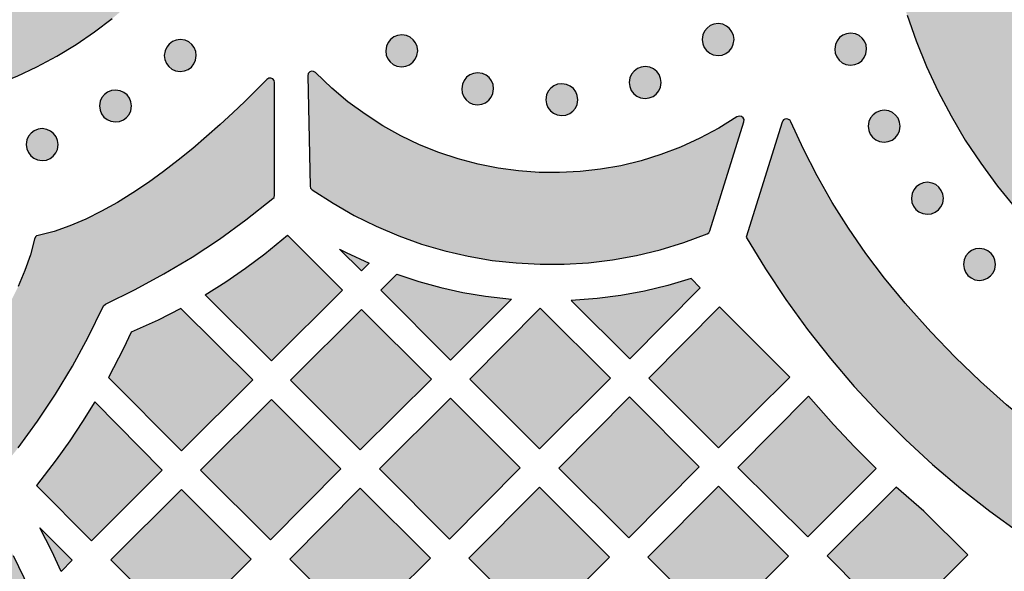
# Model space of a CAD drawing. Header units: millimetres. Extents: x -575 to 893, y -1168 to -690.
# Tile 53 of 72: x 528 to 632, y -1005 to -947. Entities that reach past the tile are written whole.
import ezdxf

# ---------------------------------------------------------------- set-up
doc = ezdxf.new("R2010")
doc.units = ezdxf.units.MM
doc.layers.add('pattern', color=7, linetype='Continuous', true_color=0x000000)

msp = doc.modelspace()

# ---------------------------------------------------------------- hatches: boundary and pattern name
at = {"layer": 'pattern'}
for points in [[(629.52, -893.61), (627.81, -896.12), (626.24, -898.69), (624.82, -901.31), (623.54, -903.98), (622.41, -906.7), (621.41, -909.45), (620.56, -912.24), (619.85, -915.06), (619.28, -917.9), (618.85, -920.75), (618.56, -923.62), (618.41, -926.5), (618.4, -929.37), (618.53, -932.24), (618.8, -935.1), (619.21, -937.95), (619.75, -940.78), (620.43, -943.58), (621.25, -946.35), (622.21, -949.08), (623.3, -951.77), (624.53, -954.41), (625.9, -957), (627.4, -959.54), (629.04, -962), (630.81, -964.41), (632.71, -966.73), (634.78, -969.01), (637.45, -971.69), (640.22, -974.27), (643.09, -976.74), (646.05, -979.09), (649.1, -981.32), (652.23, -983.43), (655.44, -985.42), (658.74, -987.28), (662.23, -989.08), (662.38, -989.13), (662.63, -989.09), (677.78, -982.82), (677.98, -982.67), (678.07, -982.47), (678.07, -982.25), (677.96, -982.05), (677.75, -981.91), (674.47, -980.78), (671.25, -979.51), (668.1, -978.1), (665.01, -976.56), (661.99, -974.9), (659.05, -973.1), (656.19, -971.18), (653.42, -969.14), (650.73, -966.98), (648.13, -964.71), (645.63, -962.32), (643.15, -959.73), (641.39, -957.69), (639.76, -955.58), (638.27, -953.4), (636.92, -951.16), (635.7, -948.87), (634.62, -946.52), (633.67, -944.13), (632.86, -941.7), (632.19, -939.24), (631.65, -936.76), (631.25, -934.25), (630.99, -931.73), (630.86, -929.2), (630.87, -926.67), (631.02, -924.14), (631.3, -921.62), (631.72, -919.12), (632.27, -916.64), (632.96, -914.18), (633.79, -911.76), (634.75, -909.38), (635.85, -907.04), (637.08, -904.75), (638.45, -902.52), (639.96, -900.35), (641.6, -898.25), (643.41, -896.2), (645.84, -893.69), (648.38, -891.3), (651.01, -889.02), (653.73, -886.86), (656.54, -884.82), (659.44, -882.91), (662.41, -881.12), (665.46, -879.45), (668.57, -877.92), (671.76, -876.52), (675.01, -875.25), (678.42, -874.09), (678.62, -873.97), (678.74, -873.77), (678.75, -873.55), (678.66, -873.35), (678.46, -873.19), (663.51, -867), (663.39, -866.96), (663.14, -867), (660.08, -868.34), (657.08, -869.81), (654.16, -871.4), (651.31, -873.11), (648.54, -874.94), (645.86, -876.89), (643.25, -878.94), (640.74, -881.1), (638.32, -883.37), (635.99, -885.75), (633.77, -888.22), (631.65, -890.79)], [(529.45, -904.51), (527.57, -903.62), (525.68, -902.86), (523.76, -902.22), (521.81, -901.71), (519.81, -901.31), (517.52, -901), (517.33, -901.01), (517.13, -901.14), (509.95, -908.4), (509.84, -908.58), (509.82, -908.79), (509.88, -908.98), (510.01, -909.13), (510.26, -909.21), (512.31, -909.42), (514.34, -909.68), (517.47, -910.22), (519.63, -910.73), (521.74, -911.38), (523.79, -912.18), (525.78, -913.11), (527.69, -914.17), (529.53, -915.36), (531.28, -916.68), (532.94, -918.12), (534.5, -919.67), (535.96, -921.33), (537.32, -923.12), (537.89, -924.05), (538.34, -925.03), (538.66, -926.04), (538.85, -927.07), (538.92, -928.12), (538.86, -929.17), (538.67, -930.21), (538.37, -931.22), (537.93, -932.2), (537.32, -933.2), (535.98, -934.97), (534.52, -936.64), (532.96, -938.19), (531.3, -939.63), (529.55, -940.94), (527.72, -942.14), (525.81, -943.2), (523.82, -944.14), (521.77, -944.93), (519.66, -945.59), (517.47, -946.11), (515.44, -946.47), (513.41, -946.78), (510.26, -947.11), (510.05, -947.18), (509.9, -947.32), (509.82, -947.5), (509.83, -947.7), (509.95, -947.93), (517.13, -955.19), (517.27, -955.29), (517.52, -955.33), (519.58, -955.06), (521.58, -954.67), (523.54, -954.17), (525.47, -953.54), (527.36, -952.8), (529.45, -951.82), (531.56, -950.68), (533.58, -949.46), (535.52, -948.14), (537.39, -946.73), (539.19, -945.21), (541.15, -943.36), (542.38, -942.06), (543.53, -940.72), (544.6, -939.31), (545.59, -937.85), (546.72, -935.91), (547.37, -934.58), (547.89, -933.21), (548.28, -931.81), (548.54, -930.38), (548.67, -928.95), (548.68, -927.5), (548.55, -926.06), (548.3, -924.64), (547.92, -923.23), (547.42, -921.86), (546.72, -920.41), (545.83, -918.86), (544.86, -917.38), (543.81, -915.96), (542.69, -914.6), (541.15, -912.96), (539.41, -911.32), (537.62, -909.79), (535.76, -908.36), (533.83, -907.03), (531.82, -905.79)], [(603, -948.94), (602.94, -948.5), (602.78, -948.11), (602.53, -947.77), (602.2, -947.51), (601.81, -947.33), (601.31, -947.25), (600.88, -947.31), (600.48, -947.47), (600.15, -947.73), (599.88, -948.05), (599.71, -948.44), (599.63, -948.94), (599.69, -949.38), (599.85, -949.77), (600.1, -950.11), (600.43, -950.37), (600.81, -950.55), (601.31, -950.63), (601.75, -950.57), (602.15, -950.41), (602.48, -950.15), (602.75, -949.83), (602.92, -949.44)], [(616.99, -949.95), (616.93, -949.51), (616.77, -949.12), (616.52, -948.78), (616.19, -948.52), (615.8, -948.34), (615.3, -948.27), (614.86, -948.32), (614.47, -948.49), (614.13, -948.74), (613.87, -949.07), (613.69, -949.45), (613.62, -949.95), (613.67, -950.39), (613.84, -950.78), (614.09, -951.12), (614.41, -951.39), (614.8, -951.56), (615.3, -951.64), (615.74, -951.58), (616.13, -951.42), (616.47, -951.17), (616.74, -950.84), (616.91, -950.45)], [(546.26, -950.62), (546.21, -950.19), (546.04, -949.79), (545.79, -949.45), (545.47, -949.19), (545.08, -949.01), (544.58, -948.94), (544.14, -948.99), (543.75, -949.16), (543.41, -949.41), (543.15, -949.74), (542.97, -950.12), (542.89, -950.62), (542.95, -951.06), (543.11, -951.46), (543.37, -951.79), (543.69, -952.06), (544.08, -952.23), (544.58, -952.31), (545.02, -952.25), (545.41, -952.09), (545.75, -951.84), (546.01, -951.51), (546.19, -951.12)], [(569.63, -950.13), (569.57, -949.69), (569.41, -949.3), (569.15, -948.96), (568.83, -948.7), (568.44, -948.52), (567.94, -948.44), (567.5, -948.5), (567.11, -948.66), (566.77, -948.92), (566.51, -949.24), (566.33, -949.63), (566.25, -950.13), (566.31, -950.57), (566.47, -950.96), (566.73, -951.3), (567.05, -951.56), (567.44, -951.74), (567.94, -951.82), (568.38, -951.76), (568.77, -951.6), (569.11, -951.34), (569.37, -951.02), (569.55, -950.63)], [(558.5, -964.79), (560.69, -966.22), (562.94, -967.51), (565.25, -968.65), (567.62, -969.66), (570.03, -970.52), (572.48, -971.24), (574.96, -971.81), (577.47, -972.24), (580, -972.52), (582.54, -972.66), (585.09, -972.65), (587.64, -972.49), (590.18, -972.18), (592.71, -971.73), (595.22, -971.12), (597.7, -970.36), (600.18, -969.44), (600.33, -969.35), (600.46, -969.14), (604.04, -957.63), (604.06, -957.39), (603.96, -957.19), (603.78, -957.05), (603.56, -957.01), (603.31, -957.09), (601.38, -958.29), (599.39, -959.36), (597.36, -960.29), (595.29, -961.08), (593.19, -961.73), (591.06, -962.25), (588.91, -962.62), (586.76, -962.87), (584.59, -962.98), (582.43, -962.96), (580.27, -962.8), (578.13, -962.51), (576.01, -962.09), (573.91, -961.54), (571.85, -960.85), (569.83, -960.04), (567.85, -959.1), (565.93, -958.03), (564.07, -956.83), (562.27, -955.51), (560.55, -954.06), (558.84, -952.42), (558.64, -952.3), (558.43, -952.28), (558.23, -952.36), (558.08, -952.52), (558.02, -952.77), (558.29, -964.41), (558.33, -964.61)], [(577.64, -954.13), (577.58, -953.7), (577.42, -953.3), (577.16, -952.96), (576.84, -952.7), (576.45, -952.52), (575.95, -952.45), (575.51, -952.51), (575.12, -952.67), (574.78, -952.92), (574.52, -953.25), (574.34, -953.63), (574.27, -954.13), (574.32, -954.57), (574.49, -954.97), (574.74, -955.3), (575.06, -955.57), (575.45, -955.75), (575.95, -955.82), (576.39, -955.76), (576.78, -955.6), (577.12, -955.35), (577.38, -955.02), (577.56, -954.63)], [(595.31, -953.48), (595.25, -953.04), (595.09, -952.64), (594.84, -952.31), (594.51, -952.04), (594.13, -951.87), (593.63, -951.79), (593.19, -951.85), (592.8, -952.01), (592.46, -952.26), (592.19, -952.59), (592.02, -952.98), (591.94, -953.48), (592, -953.91), (592.16, -954.31), (592.41, -954.65), (592.74, -954.91), (593.13, -955.09), (593.63, -955.16), (594.06, -955.1), (594.46, -954.94), (594.8, -954.69), (595.06, -954.36), (595.24, -953.98)], [(524.93, -994.95), (525.1, -994.92), (525.3, -994.77), (527.47, -992.03), (529.5, -989.22), (531.41, -986.35), (533.19, -983.39), (534.85, -980.35), (536.45, -977.1), (536.48, -977.03), (536.68, -976.87), (539.82, -975.33), (542.86, -973.67), (545.82, -971.9), (548.7, -970), (551.51, -967.97), (554.36, -965.73), (554.47, -965.6), (554.53, -965.36), (554.53, -953.48), (554.48, -953.26), (554.34, -953.1), (554.14, -953.01), (553.93, -953.02), (553.71, -953.15), (552.59, -954.27), (551.39, -955.46), (550.11, -956.68), (548.77, -957.92), (547.36, -959.18), (545.89, -960.43), (544.37, -961.66), (542.81, -962.86), (541.22, -964.02), (539.59, -965.11), (537.94, -966.13), (536.28, -967.06), (534.61, -967.89), (532.93, -968.6), (531.26, -969.18), (529.57, -969.62), (529.41, -969.67), (529.3, -969.76), (529.2, -969.99), (528.77, -971.65), (528.19, -973.32), (527.48, -974.99), (526.66, -976.66), (525.73, -978.33), (524.71, -979.98), (523.61, -981.6), (522.46, -983.2), (521.26, -984.76), (520.03, -986.28), (518.77, -987.74), (517.52, -989.15), (516.27, -990.5), (515.05, -991.78), (513.87, -992.98), (512.72, -994.12), (512.59, -994.31), (512.58, -994.53), (512.65, -994.73), (512.8, -994.88), (513.05, -994.94)], [(539.43, -955.95), (539.37, -955.51), (539.21, -955.12), (538.96, -954.78), (538.63, -954.52), (538.24, -954.34), (537.74, -954.27), (537.31, -954.32), (536.91, -954.48), (536.58, -954.74), (536.31, -955.06), (536.13, -955.45), (536.06, -955.95), (536.12, -956.39), (536.28, -956.78), (536.53, -957.12), (536.86, -957.38), (537.24, -957.56), (537.74, -957.64), (538.18, -957.58), (538.58, -957.42), (538.91, -957.16), (539.18, -956.84), (539.35, -956.45)], [(586.52, -955.29), (586.46, -954.85), (586.3, -954.46), (586.05, -954.12), (585.72, -953.85), (585.33, -953.68), (584.83, -953.6), (584.39, -953.66), (584, -953.82), (583.66, -954.07), (583.4, -954.4), (583.22, -954.79), (583.15, -955.29), (583.21, -955.73), (583.37, -956.12), (583.62, -956.46), (583.95, -956.72), (584.33, -956.9), (584.83, -956.97), (585.27, -956.92), (585.66, -956.75), (586, -956.5), (586.27, -956.17), (586.44, -955.79)], [(620.52, -958.08), (620.46, -957.65), (620.3, -957.25), (620.05, -956.91), (619.72, -956.65), (619.33, -956.47), (618.83, -956.4), (618.4, -956.45), (618, -956.62), (617.67, -956.87), (617.4, -957.2), (617.23, -957.58), (617.15, -958.08), (617.21, -958.52), (617.37, -958.92), (617.62, -959.25), (617.95, -959.52), (618.33, -959.69), (618.83, -959.77), (619.27, -959.71), (619.67, -959.55), (620, -959.3), (620.27, -958.97), (620.44, -958.58)], [(609, -957.62), (609, -957.61), (609, -957.6), (608.99, -957.59), (608.99, -957.59), (608.98, -957.58), (608.98, -957.57), (608.97, -957.56), (608.97, -957.55), (608.96, -957.55), (608.96, -957.54), (608.95, -957.53), (608.95, -957.52), (608.94, -957.52), (608.94, -957.51), (608.93, -957.5), (608.93, -957.49), (608.92, -957.49), (608.91, -957.48), (608.91, -957.47), (608.9, -957.46), (608.89, -957.46), (608.89, -957.45), (608.88, -957.44), (608.87, -957.44), (608.86, -957.43), (608.86, -957.43), (608.85, -957.42), (608.84, -957.41), (608.83, -957.41), (608.82, -957.4), (608.82, -957.4), (608.81, -957.39), (608.8, -957.39), (608.79, -957.38), (608.78, -957.38), (608.77, -957.37), (608.76, -957.37), (608.76, -957.36), (608.75, -957.36), (608.74, -957.36), (608.73, -957.35), (608.72, -957.35), (608.71, -957.35), (608.7, -957.34), (608.69, -957.34), (608.68, -957.34), (608.67, -957.33), (608.66, -957.33), (608.66, -957.33), (608.65, -957.33), (608.64, -957.33), (608.63, -957.32), (608.62, -957.32), (608.61, -957.32), (608.6, -957.32), (608.59, -957.32), (608.58, -957.32), (608.57, -957.32), (608.56, -957.32), (608.55, -957.32), (608.54, -957.32), (608.54, -957.32), (608.53, -957.32), (608.52, -957.32), (608.51, -957.32), (608.5, -957.32), (608.49, -957.32), (608.48, -957.32), (608.47, -957.32), (608.46, -957.32), (608.45, -957.32), (608.45, -957.33), (608.44, -957.33), (608.43, -957.33), (608.42, -957.33), (608.41, -957.34), (608.4, -957.34), (608.39, -957.34), (608.38, -957.34), (608.37, -957.35), (608.36, -957.35), (608.35, -957.35), (608.35, -957.36), (608.34, -957.36), (608.33, -957.37), (608.32, -957.37), (608.31, -957.37), (608.3, -957.38), (608.29, -957.38), (608.29, -957.39), (608.28, -957.39), (608.27, -957.4), (608.26, -957.4), (608.25, -957.41), (608.25, -957.42), (608.24, -957.42), (608.23, -957.43), (608.22, -957.43), (608.21, -957.44), (608.21, -957.45), (608.2, -957.45), (608.19, -957.46), (608.19, -957.47), (608.18, -957.47), (608.17, -957.48), (608.17, -957.49), (608.16, -957.5), (608.15, -957.5), (608.15, -957.51), (608.14, -957.52), (608.14, -957.53), (608.13, -957.53), (608.13, -957.54), (608.12, -957.55), (608.12, -957.56), (608.11, -957.57), (608.11, -957.58), (608.1, -957.58), (608.1, -957.59), (608.09, -957.6), (608.09, -957.61), (608.09, -957.62), (608.08, -957.63), (608.08, -957.63), (608.08, -957.64), (608.07, -957.65), (608.07, -957.66), (608.07, -957.67), (604.29, -969.79), (606.32, -973.13), (608.48, -976.38), (610.76, -979.54), (613.16, -982.6), (615.69, -985.56), (618.33, -988.41), (621.08, -991.16), (623.95, -993.8), (626.91, -996.32), (629.99, -998.72), (633.18, -1001.02), (643.56, -997.19), (643.57, -997.18), (643.59, -997.18), (643.61, -997.17), (643.62, -997.16), (643.64, -997.15), (643.65, -997.14), (643.66, -997.14), (643.68, -997.13), (643.69, -997.12), (643.69, -997.11), (643.7, -997.11), (643.71, -997.1), (643.71, -997.1), (643.72, -997.09), (643.73, -997.09), (643.73, -997.08), (643.74, -997.07), (643.75, -997.07), (643.75, -997.06), (643.76, -997.05), (643.76, -997.05), (643.77, -997.04), (643.77, -997.03), (643.78, -997.03), (643.79, -997.02), (643.79, -997.01), (643.8, -997.01), (643.8, -997), (643.81, -996.99), (643.81, -996.98), (643.82, -996.98), (643.82, -996.97), (643.82, -996.96), (643.83, -996.95), (643.83, -996.94), (643.84, -996.94), (643.84, -996.93), (643.84, -996.92), (643.85, -996.91), (643.85, -996.9), (643.86, -996.89), (643.86, -996.87), (643.87, -996.86), (643.87, -996.84), (643.88, -996.82), (643.88, -996.81), (643.88, -996.79), (643.88, -996.77), (643.88, -996.76), (643.89, -996.74), (643.89, -996.72), (643.89, -996.71), (643.88, -996.69), (643.88, -996.67), (643.88, -996.65), (643.88, -996.64), (643.88, -996.63), (643.88, -996.62), (643.87, -996.61), (643.87, -996.6), (643.87, -996.59), (643.87, -996.59), (643.87, -996.58), (643.86, -996.57), (643.86, -996.56), (643.86, -996.55), (643.85, -996.54), (643.85, -996.54), (643.85, -996.53), (643.84, -996.52), (643.84, -996.51), (643.84, -996.5), (643.83, -996.49), (643.83, -996.49), (643.82, -996.48), (643.82, -996.47), (643.82, -996.46), (643.81, -996.46), (643.81, -996.45), (643.8, -996.44), (643.8, -996.43), (643.79, -996.43), (643.79, -996.42), (643.78, -996.41), (643.77, -996.41), (643.77, -996.4), (643.76, -996.39), (643.76, -996.39), (643.75, -996.37), (643.73, -996.36), (643.72, -996.35), (643.71, -996.34), (643.69, -996.33), (643.68, -996.32), (643.67, -996.31), (643.65, -996.3), (640.53, -994.24), (637.52, -992.09), (634.59, -989.83), (631.76, -987.48), (629.01, -985.02), (626.34, -982.45), (623.75, -979.77), (621.04, -976.76), (618.86, -974.12), (616.89, -971.51), (615.06, -968.84), (613.35, -966.12), (611.77, -963.33), (610.32, -960.5)], [(531.7, -960.03), (531.64, -959.59), (531.48, -959.19), (531.22, -958.86), (530.9, -958.59), (530.51, -958.42), (530.01, -958.34), (529.57, -958.4), (529.18, -958.56), (528.84, -958.81), (528.58, -959.14), (528.4, -959.53), (528.33, -960.03), (528.38, -960.46), (528.55, -960.86), (528.8, -961.2), (529.13, -961.46), (529.51, -961.64), (530.01, -961.71), (530.45, -961.66), (530.84, -961.49), (531.18, -961.24), (531.44, -960.91), (531.62, -960.53)], [(625.08, -965.69), (625.03, -965.25), (624.86, -964.86), (624.61, -964.52), (624.29, -964.25), (623.9, -964.08), (623.4, -964), (622.96, -964.06), (622.57, -964.22), (622.23, -964.47), (621.97, -964.8), (621.79, -965.19), (621.71, -965.69), (621.77, -966.13), (621.93, -966.52), (622.18, -966.86), (622.51, -967.12), (622.9, -967.3), (623.4, -967.37), (623.84, -967.32), (624.23, -967.15), (624.57, -966.9), (624.83, -966.58), (625.01, -966.19)], [(547.21, -975.87), (549.37, -974.52), (551.46, -973.08), (553.49, -971.57), (555.89, -969.59), (561.68, -975.38), (554.2, -982.86)], [(561.39, -971.05), (562.07, -971.4), (564.52, -972.55), (563.7, -973.36)], [(630.58, -972.67), (630.52, -972.23), (630.36, -971.84), (630.11, -971.5), (629.78, -971.23), (629.39, -971.06), (628.89, -970.98), (628.46, -971.04), (628.06, -971.2), (627.73, -971.45), (627.46, -971.78), (627.28, -972.17), (627.21, -972.67), (627.27, -973.11), (627.43, -973.5), (627.68, -973.84), (628.01, -974.1), (628.39, -974.28), (628.89, -974.35), (629.33, -974.3), (629.73, -974.13), (630.06, -973.88), (630.33, -973.56), (630.5, -973.17)], [(567.42, -973.7), (569.73, -974.46), (572.05, -975.11), (574.4, -975.63), (576.78, -976.03), (579.51, -976.35), (573.1, -982.76), (565.73, -975.39)], [(598.47, -974.17), (596.01, -974.9), (593.55, -975.49), (591.07, -975.95), (588.56, -976.27), (585.82, -976.48), (592, -982.65), (599.44, -975.14)], [(537.01, -984.6), (544.7, -992.35), (552.22, -984.84), (544.62, -977.33), (542.23, -978.54), (539.39, -979.81), (538.58, -981.55)], [(563.7, -977.41), (556.22, -984.89), (563.56, -992.22), (571.07, -984.78)], [(589.97, -984.67), (582.56, -977.27), (575.12, -984.78), (582.46, -992.12)], [(608.88, -984.57), (601.46, -977.16), (594.02, -984.67), (601.36, -992.01)], [(565.59, -994.24), (572.99, -1001.65), (580.43, -994.14), (573.09, -986.8)], [(591.96, -986.66), (584.52, -994.17), (591.89, -1001.54), (599.33, -994.03)], [(618, -994.21), (615.7, -991.93), (613.48, -989.58), (610.84, -986.58), (603.41, -994.09), (610.8, -1001.41)], [(535.55, -987.18), (534.26, -989.26), (532.91, -991.3), (531.5, -993.28), (529.4, -996), (535.2, -1001.85), (542.68, -994.38)], [(554.2, -986.91), (546.72, -994.38), (554.09, -1001.75), (561.53, -994.24)], [(589.87, -1003.57), (582.46, -996.16), (575.02, -1003.67), (582.36, -1011.01)], [(601.29, -1010.91), (608.75, -1003.45), (601.36, -996.06), (593.9, -1003.58)], [(620.09, -996.16), (612.82, -1003.43), (620.16, -1010.84), (627.67, -1003.33), (623.01, -998.71)], [(544.7, -996.41), (537.24, -1003.86), (544.59, -1011.21), (552.05, -1003.76)], [(570.97, -1003.67), (563.56, -996.27), (556.12, -1003.77), (563.46, -1011.11)], [(528.56, -1040.51), (529.48, -1038.08), (530.25, -1035.61), (530.88, -1033.12), (531.36, -1030.61), (531.68, -1028.08), (531.87, -1025.55), (531.9, -1023.01), (531.79, -1020.48), (531.53, -1017.96), (531.13, -1015.46), (530.59, -1012.98), (529.9, -1010.53), (529.07, -1008.12), (528.1, -1005.76), (526.99, -1003.44), (525.74, -1001.18), (524.32, -998.95), (524.18, -998.8), (523.94, -998.74), (512.23, -998.21), (511.99, -998.26), (511.82, -998.4), (511.73, -998.6), (511.73, -998.82), (511.87, -999.04), (513.46, -1000.68), (514.92, -1002.4), (516.26, -1004.19), (517.47, -1006.05), (518.55, -1007.96), (519.51, -1009.94), (520.33, -1011.96), (521.02, -1014.02), (521.59, -1016.11), (522.02, -1018.23), (522.31, -1020.38), (522.48, -1022.53), (522.51, -1024.7), (522.4, -1026.86), (522.17, -1029.02), (521.79, -1031.17), (521.28, -1033.3), (520.63, -1035.41), (519.84, -1037.48), (518.92, -1039.51), (517.85, -1041.5), (516.6, -1043.5), (516.52, -1043.73), (516.56, -1043.95), (516.69, -1044.13), (516.89, -1044.24), (517.15, -1044.23), (528.26, -1040.78), (528.41, -1040.71)], [(529.77, -1000.48), (533.17, -1003.88), (532, -1005.06), (531.03, -1002.92)]]:
    msp.add_hatch(color=256, dxfattribs=at).paths.add_polyline_path(points, flags=0)

# ---------------------------------------------------------------- linework, layer by layer
for points in [[(513.41, -946.78), (510.26, -947.11), (510.05, -947.18), (509.9, -947.32), (509.82, -947.5), (509.83, -947.7), (509.95, -947.93), (517.13, -955.19), (517.27, -955.29), (517.52, -955.33), (519.58, -955.06), (521.58, -954.67), (523.54, -954.17), (525.47, -953.54), (527.36, -952.8), (529.45, -951.82), (531.56, -950.68), (533.58, -949.46), (535.52, -948.14), (537.39, -946.73)], [(621.25, -946.35), (622.21, -949.08), (623.3, -951.77), (624.53, -954.41), (625.9, -957), (627.4, -959.54), (629.04, -962), (630.81, -964.41), (632.71, -966.73)], [(527.47, -992.03), (529.5, -989.22), (531.41, -986.35), (533.19, -983.39), (534.85, -980.35), (536.45, -977.1), (536.48, -977.03), (536.68, -976.87), (539.82, -975.33), (542.86, -973.67), (545.82, -971.9), (548.7, -970), (551.51, -967.97), (554.36, -965.73), (554.47, -965.6), (554.53, -965.36), (554.53, -953.48), (554.48, -953.26), (554.34, -953.1), (554.14, -953.01), (553.93, -953.02), (553.71, -953.15), (552.59, -954.27), (551.39, -955.46), (550.11, -956.68), (548.77, -957.92), (547.36, -959.18), (545.89, -960.43), (544.37, -961.66), (542.81, -962.86), (541.22, -964.02), (539.59, -965.11), (537.94, -966.13), (536.28, -967.06), (534.61, -967.89), (532.93, -968.6), (531.26, -969.18), (529.57, -969.62), (529.41, -969.67), (529.3, -969.76), (529.2, -969.99), (528.77, -971.65), (528.19, -973.32), (527.48, -974.99)], [(608.07, -957.67), (604.29, -969.79), (606.32, -973.13), (608.48, -976.38), (610.76, -979.54), (613.16, -982.6), (615.69, -985.56), (618.33, -988.41), (621.08, -991.16), (623.95, -993.8), (626.91, -996.32), (629.99, -998.72), (633.18, -1001.02), (643.56, -997.19)], [(643.65, -996.3), (640.53, -994.24), (637.52, -992.09), (634.59, -989.83), (631.76, -987.48), (629.01, -985.02), (626.34, -982.45), (623.75, -979.77), (621.04, -976.76), (618.86, -974.12), (616.89, -971.51), (615.06, -968.84), (613.35, -966.12), (611.77, -963.33), (610.32, -960.5), (609, -957.62)], [(517.15, -1044.23), (528.26, -1040.78), (528.41, -1040.71), (528.56, -1040.51), (529.48, -1038.08), (530.25, -1035.61), (530.88, -1033.12), (531.36, -1030.61), (531.68, -1028.08), (531.87, -1025.55), (531.9, -1023.01), (531.79, -1020.48), (531.53, -1017.96), (531.13, -1015.46), (530.59, -1012.98), (529.9, -1010.53), (529.07, -1008.12), (528.1, -1005.76), (526.99, -1003.44)]]:
    msp.add_lwpolyline(points, dxfattribs=at)
for points in [[(603, -948.94), (602.94, -948.5), (602.78, -948.11), (602.53, -947.77), (602.2, -947.51), (601.81, -947.33), (601.31, -947.25), (600.88, -947.31), (600.48, -947.47), (600.15, -947.73), (599.88, -948.05), (599.71, -948.44), (599.63, -948.94), (599.69, -949.38), (599.85, -949.77), (600.1, -950.11), (600.43, -950.37), (600.81, -950.55), (601.31, -950.63), (601.75, -950.57), (602.15, -950.41), (602.48, -950.15), (602.75, -949.83), (602.92, -949.44)], [(616.99, -949.95), (616.93, -949.51), (616.77, -949.12), (616.52, -948.78), (616.19, -948.52), (615.8, -948.34), (615.3, -948.27), (614.86, -948.32), (614.47, -948.49), (614.13, -948.74), (613.87, -949.07), (613.69, -949.45), (613.62, -949.95), (613.67, -950.39), (613.84, -950.78), (614.09, -951.12), (614.41, -951.39), (614.8, -951.56), (615.3, -951.64), (615.74, -951.58), (616.13, -951.42), (616.47, -951.17), (616.74, -950.84), (616.91, -950.45)], [(546.26, -950.62), (546.21, -950.19), (546.04, -949.79), (545.79, -949.45), (545.47, -949.19), (545.08, -949.01), (544.58, -948.94), (544.14, -948.99), (543.75, -949.16), (543.41, -949.41), (543.15, -949.74), (542.97, -950.12), (542.89, -950.62), (542.95, -951.06), (543.11, -951.46), (543.37, -951.79), (543.69, -952.06), (544.08, -952.23), (544.58, -952.31), (545.02, -952.25), (545.41, -952.09), (545.75, -951.84), (546.01, -951.51), (546.19, -951.12)], [(569.63, -950.13), (569.57, -949.69), (569.41, -949.3), (569.15, -948.96), (568.83, -948.7), (568.44, -948.52), (567.94, -948.44), (567.5, -948.5), (567.11, -948.66), (566.77, -948.92), (566.51, -949.24), (566.33, -949.63), (566.25, -950.13), (566.31, -950.57), (566.47, -950.96), (566.73, -951.3), (567.05, -951.56), (567.44, -951.74), (567.94, -951.82), (568.38, -951.76), (568.77, -951.6), (569.11, -951.34), (569.37, -951.02), (569.55, -950.63)], [(558.5, -964.79), (560.69, -966.22), (562.94, -967.51), (565.25, -968.65), (567.62, -969.66), (570.03, -970.52), (572.48, -971.24), (574.96, -971.81), (577.47, -972.24), (580, -972.52), (582.54, -972.66), (585.09, -972.65), (587.64, -972.49), (590.18, -972.18), (592.71, -971.73), (595.22, -971.12), (597.7, -970.36), (600.18, -969.44), (600.33, -969.35), (600.46, -969.14), (604.04, -957.63), (604.06, -957.39), (603.96, -957.19), (603.78, -957.05), (603.56, -957.01), (603.31, -957.09), (601.38, -958.29), (599.39, -959.36), (597.36, -960.29), (595.29, -961.08), (593.19, -961.73), (591.06, -962.25), (588.91, -962.62), (586.76, -962.87), (584.59, -962.98), (582.43, -962.96), (580.27, -962.8), (578.13, -962.51), (576.01, -962.09), (573.91, -961.54), (571.85, -960.85), (569.83, -960.04), (567.85, -959.1), (565.93, -958.03), (564.07, -956.83), (562.27, -955.51), (560.55, -954.06), (558.84, -952.42), (558.64, -952.3), (558.43, -952.28), (558.23, -952.36), (558.08, -952.52), (558.02, -952.77), (558.29, -964.41), (558.33, -964.61)], [(577.64, -954.13), (577.58, -953.7), (577.42, -953.3), (577.16, -952.96), (576.84, -952.7), (576.45, -952.52), (575.95, -952.45), (575.51, -952.51), (575.12, -952.67), (574.78, -952.92), (574.52, -953.25), (574.34, -953.63), (574.27, -954.13), (574.32, -954.57), (574.49, -954.97), (574.74, -955.3), (575.06, -955.57), (575.45, -955.75), (575.95, -955.82), (576.39, -955.76), (576.78, -955.6), (577.12, -955.35), (577.38, -955.02), (577.56, -954.63)], [(595.31, -953.48), (595.25, -953.04), (595.09, -952.64), (594.84, -952.31), (594.51, -952.04), (594.13, -951.87), (593.63, -951.79), (593.19, -951.85), (592.8, -952.01), (592.46, -952.26), (592.19, -952.59), (592.02, -952.98), (591.94, -953.48), (592, -953.91), (592.16, -954.31), (592.41, -954.65), (592.74, -954.91), (593.13, -955.09), (593.63, -955.16), (594.06, -955.1), (594.46, -954.94), (594.8, -954.69), (595.06, -954.36), (595.24, -953.98)], [(539.43, -955.95), (539.37, -955.51), (539.21, -955.12), (538.96, -954.78), (538.63, -954.52), (538.24, -954.34), (537.74, -954.27), (537.31, -954.32), (536.91, -954.48), (536.58, -954.74), (536.31, -955.06), (536.13, -955.45), (536.06, -955.95), (536.12, -956.39), (536.28, -956.78), (536.53, -957.12), (536.86, -957.38), (537.24, -957.56), (537.74, -957.64), (538.18, -957.58), (538.58, -957.42), (538.91, -957.16), (539.18, -956.84), (539.35, -956.45)], [(586.52, -955.29), (586.46, -954.85), (586.3, -954.46), (586.05, -954.12), (585.72, -953.85), (585.33, -953.68), (584.83, -953.6), (584.39, -953.66), (584, -953.82), (583.66, -954.07), (583.4, -954.4), (583.22, -954.79), (583.15, -955.29), (583.21, -955.73), (583.37, -956.12), (583.62, -956.46), (583.95, -956.72), (584.33, -956.9), (584.83, -956.97), (585.27, -956.92), (585.66, -956.75), (586, -956.5), (586.27, -956.17), (586.44, -955.79)], [(620.52, -958.08), (620.46, -957.65), (620.3, -957.25), (620.05, -956.91), (619.72, -956.65), (619.33, -956.47), (618.83, -956.4), (618.4, -956.45), (618, -956.62), (617.67, -956.87), (617.4, -957.2), (617.23, -957.58), (617.15, -958.08), (617.21, -958.52), (617.37, -958.92), (617.62, -959.25), (617.95, -959.52), (618.33, -959.69), (618.83, -959.77), (619.27, -959.71), (619.67, -959.55), (620, -959.3), (620.27, -958.97), (620.44, -958.58)], [(531.7, -960.03), (531.64, -959.59), (531.48, -959.19), (531.22, -958.86), (530.9, -958.59), (530.51, -958.42), (530.01, -958.34), (529.57, -958.4), (529.18, -958.56), (528.84, -958.81), (528.58, -959.14), (528.4, -959.53), (528.33, -960.03), (528.38, -960.46), (528.55, -960.86), (528.8, -961.2), (529.13, -961.46), (529.51, -961.64), (530.01, -961.71), (530.45, -961.66), (530.84, -961.49), (531.18, -961.24), (531.44, -960.91), (531.62, -960.53)], [(625.08, -965.69), (625.03, -965.25), (624.86, -964.86), (624.61, -964.52), (624.29, -964.25), (623.9, -964.08), (623.4, -964), (622.96, -964.06), (622.57, -964.22), (622.23, -964.47), (621.97, -964.8), (621.79, -965.19), (621.71, -965.69), (621.77, -966.13), (621.93, -966.52), (622.18, -966.86), (622.51, -967.12), (622.9, -967.3), (623.4, -967.37), (623.84, -967.32), (624.23, -967.15), (624.57, -966.9), (624.83, -966.58), (625.01, -966.19)], [(547.21, -975.87), (549.37, -974.52), (551.46, -973.08), (553.49, -971.57), (555.89, -969.59), (561.68, -975.38), (554.2, -982.86)], [(561.39, -971.05), (562.07, -971.4), (564.52, -972.55), (563.7, -973.36)], [(630.58, -972.67), (630.52, -972.23), (630.36, -971.84), (630.11, -971.5), (629.78, -971.23), (629.39, -971.06), (628.89, -970.98), (628.46, -971.04), (628.06, -971.2), (627.73, -971.45), (627.46, -971.78), (627.28, -972.17), (627.21, -972.67), (627.27, -973.11), (627.43, -973.5), (627.68, -973.84), (628.01, -974.1), (628.39, -974.28), (628.89, -974.35), (629.33, -974.3), (629.73, -974.13), (630.06, -973.88), (630.33, -973.56), (630.5, -973.17)], [(567.42, -973.7), (569.73, -974.46), (572.05, -975.11), (574.4, -975.63), (576.78, -976.03), (579.51, -976.35), (573.1, -982.76), (565.73, -975.39)], [(598.47, -974.17), (596.01, -974.9), (593.55, -975.49), (591.07, -975.95), (588.56, -976.27), (585.82, -976.48), (592, -982.65), (599.44, -975.14)], [(537.01, -984.6), (544.7, -992.35), (552.22, -984.84), (544.62, -977.33), (542.23, -978.54), (539.39, -979.81), (538.58, -981.55)], [(563.7, -977.41), (556.22, -984.89), (563.56, -992.22), (571.07, -984.78)], [(589.97, -984.67), (582.56, -977.27), (575.12, -984.78), (582.46, -992.12)], [(608.88, -984.57), (601.46, -977.16), (594.02, -984.67), (601.36, -992.01)], [(565.59, -994.24), (572.99, -1001.65), (580.43, -994.14), (573.09, -986.8)], [(591.96, -986.66), (584.52, -994.17), (591.89, -1001.54), (599.33, -994.03)], [(618, -994.21), (615.7, -991.93), (613.48, -989.58), (610.84, -986.58), (603.41, -994.09), (610.8, -1001.41)], [(535.55, -987.18), (534.26, -989.26), (532.91, -991.3), (531.5, -993.28), (529.4, -996), (535.2, -1001.85), (542.68, -994.38)], [(554.2, -986.91), (546.72, -994.38), (554.09, -1001.75), (561.53, -994.24)], [(589.87, -1003.57), (582.46, -996.16), (575.02, -1003.67), (582.36, -1011.01)], [(601.29, -1010.91), (608.75, -1003.45), (601.36, -996.06), (593.9, -1003.58)], [(620.09, -996.16), (612.82, -1003.43), (620.16, -1010.84), (627.67, -1003.33), (623.01, -998.71)], [(544.7, -996.41), (537.24, -1003.86), (544.59, -1011.21), (552.05, -1003.76)], [(570.97, -1003.67), (563.56, -996.27), (556.12, -1003.77), (563.46, -1011.11)], [(529.77, -1000.48), (533.17, -1003.88), (532, -1005.06), (531.03, -1002.92)]]:
    msp.add_lwpolyline(points, close=True, dxfattribs=at)
msp.add_arc((608.54, -957.82), 0.5, 23.3884, 162.6927, dxfattribs=at)

doc.saveas('drawing.dxf')
